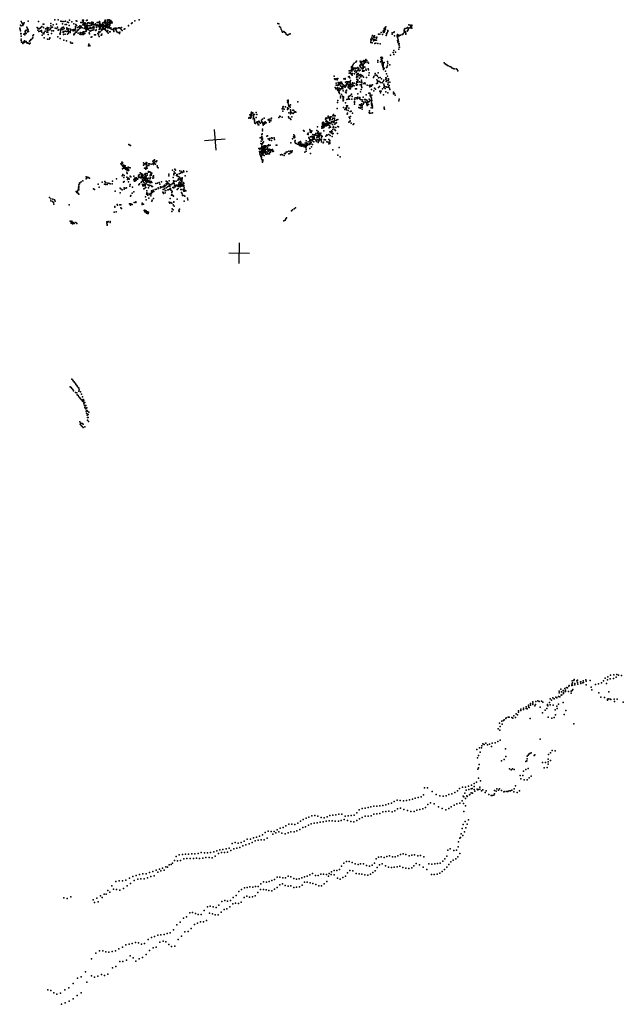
# Model space of a CAD drawing. Header units: millimetres. Extents: x 7160 to 53956, y -61034 to -3815.
# Tile 2 of 36: x 18868 to 30565, y -61034 to -41939. Entities that reach past the tile are written whole.
import ezdxf

# ---------------------------------------------------------------- set-up
doc = ezdxf.new("R2010")
doc.units = ezdxf.units.MM
doc.layers.add('P', color=9, linetype='Continuous')
doc.layers.add('PANOS', color=10, linetype='Continuous')

msp = doc.modelspace()

# ---------------------------------------------------------------- linework, layer by layer
at = {"layer": 'P'}
for p in [(18897, -41971), (18912, -42003), (18952, -42000), (19034, -41967), (19230, -41971), (19550, -41941), (19612, -41939), (19668, -41970), (19693, -41976), (19723, -41974), (19757, -41966), (19791, -41984), (19813, -41992), (19835, -41948), (19878, -41979), (19960, -41961), (19972, -41969), (20053, -41996), (20072, -41994), (20087, -41946), (20098, -41976), (20099, -41998), (20107, -41945), (20129, -41999), (20144, -42009), (20161, -41955), (20174, -41946), (20188, -41999), (20207, -41999), (20219, -42004), (20251, -41999), (20267, -41987), (20277, -42009), (20292, -41992), (20370, -41995), (20384, -41992), (20394, -41991), (20412, -41974), (20423, -41986), (20480, -42002), (20505, -41999), (20512, -41975), (20527, -41945), (20532, -41971), (20536, -41995), (20565, -41946), (20567, -41979), (20568, -42007), (20573, -41993), (20578, -41940), (20593, -41992), (20596, -41949), (20604, -41944), (20605, -42007), (20607, -41954), (20609, -41976), (20613, -41956), (20616, -41979), (20623, -41976), (20627, -41991), (20634, -42009), (20635, -41955), (20653, -41980), (20663, -41997), (21047, -42001), (21102, -41958), (21186, -41941), (18868, -42103), (18874, -42132), (18883, -42043), (18884, -42156), (18898, -42058), (18926, -42050), (18928, -42011), (18930, -42034), (18942, -42028), (18972, -42167), (18978, -42191), (18980, -42150), (19005, -42143), (19007, -42082), (19016, -42174), (19017, -42107), (19030, -42137), (19036, -42165), (19208, -42089), (19217, -42103), (19219, -42143), (19237, -42166), (19246, -42117), (19263, -42103), (19264, -42161), (19277, -42156), (19278, -42088), (19290, -42150), (19295, -42073), (19295, -42179), (19320, -42025), (19329, -42088), (19333, -42023), (19339, -42186), (19361, -42163), (19370, -42119), (19392, -42116), (19393, -42183), (19397, -42150), (19400, -42119), (19401, -42090), (19412, -42118), (19413, -42179), (19414, -42145), (19422, -42140), (19432, -42096), (19451, -42136), (19467, -42118), (19470, -42016), (19472, -42056), (19477, -42091), (19491, -42156), (19506, -42087), (19519, -42036), (19521, -42154), (19552, -42104), (19584, -42025), (19587, -42107), (19598, -42082), (19615, -42141), (19625, -42127), (19626, -42128), (19657, -42190), (19659, -42158), (19664, -42135), (19668, -42145), (19672, -42107), (19691, -42093), (19693, -42124), (19698, -42022), (19706, -42128), (19707, -42189), (19711, -42168), (19714, -42084), (19728, -42111), (19739, -42169), (19746, -42033), (19755, -42162), (19775, -42031), (19781, -42094), (19783, -42121), (19784, -42168), (19786, -42165), (19790, -42111), (19809, -42144), (19812, -42169), (19822, -42114), (19829, -42051), (19844, -42188), (19845, -42170), (19850, -42146), (19851, -42123), (19883, -42137), (19896, -42140), (19901, -42154), (19914, -42017), (19915, -42131), (19931, -42126), (19935, -42146), (19948, -42074), (19948, -42131), (19949, -42180), (19950, -42100), (19954, -42034), (19962, -42179), (19966, -42049), (19966, -42184), (19981, -42153), (19988, -42092), (19996, -42144), (20009, -42129), (20015, -42076), (20030, -42105), (20030, -42110), (20032, -42059), (20041, -42189), (20046, -42091), (20052, -42078), (20062, -42062), (20075, -42197), (20077, -42096), (20089, -42038), (20096, -42177), (20101, -42199), (20102, -42029), (20104, -42040), (20116, -42174), (20118, -42103), (20118, -42113), (20121, -42052), (20125, -42029), (20126, -42017), (20127, -42011), (20136, -42084), (20137, -42036), (20137, -42062), (20139, -42087), (20146, -42105), (20151, -42121), (20151, -42165), (20156, -42153), (20157, -42133), (20158, -42096), (20159, -42161), (20160, -42064), (20160, -42132), (20162, -42088), (20165, -42131), (20169, -42048), (20172, -42112), (20173, -42021), (20174, -42073), (20175, -42022), (20177, -42076), (20177, -42118), (20179, -42097), (20185, -42114), (20190, -42055), (20195, -42134), (20204, -42107), (20211, -42112), (20213, -42194), (20217, -42053), (20225, -42154), (20231, -42107), (20233, -42086), (20235, -42163), (20242, -42103), (20245, -42044), (20253, -42013), (20253, -42015), (20260, -42150), (20263, -42042), (20266, -42102), (20269, -42089), (20281, -42025), (20281, -42142), (20284, -42098), (20298, -42025), (20301, -42034), (20301, -42071), (20307, -42104), (20307, -42134), (20308, -42085), (20309, -42087), (20318, -42041), (20339, -42030), (20340, -42019), (20344, -42148), (20347, -42133), (20352, -42057), (20352, -42060), (20357, -42093), (20368, -42036), (20372, -42042), (20376, -42047), (20388, -42073), (20400, -42064), (20401, -42059), (20403, -42173), (20403, -42194), (20405, -42041), (20405, -42126), (20407, -42078), (20413, -42078), (20414, -42118), (20419, -42106), (20421, -42024), (20423, -42012), (20426, -42174), (20427, -42058), (20432, -42077), (20435, -42082), (20436, -42048), (20446, -42122), (20448, -42035), (20450, -42068), (20455, -42151), (20458, -42042), (20462, -42124), (20463, -42055), (20470, -42028), (20473, -42132), (20477, -42105), (20478, -42057), (20478, -42071), (20478, -42109), (20479, -42049), (20480, -42082), (20484, -42117), (20487, -42097), (20490, -42040), (20490, -42080), (20495, -42110), (20500, -42067), (20507, -42120), (20517, -42128), (20520, -42054), (20520, -42117), (20522, -42058), (20526, -42102), (20527, -42069), (20528, -42012), (20529, -42129), (20534, -42146), (20538, -42044), (20544, -42084), (20545, -42023), (20546, -42058), (20549, -42065), (20553, -42070), (20554, -42166), (20558, -42076), (20561, -42039), (20561, -42056), (20565, -42175), (20571, -42010), (20571, -42099), (20573, -42148), (20579, -42035), (20581, -42070), (20583, -42038), (20601, -42030), (20602, -42085), (20602, -42102), (20603, -42075), (20608, -42174), (20617, -42049), (20620, -42176), (20623, -42022), (20632, -42096), (20632, -42115), (20660, -42128), (20682, -42126), (20689, -42113), (20689, -42157), (20692, -42166), (20716, -42125), (20718, -42104), (20729, -42133), (20736, -42103), (20745, -42161), (20751, -42109), (20751, -42176), (20779, -42188), (20782, -42096), (20801, -42096), (20806, -42181), (20814, -42104), (20832, -42131), (20843, -42091), (20853, -42148), (20894, -42124), (20904, -42115), (20974, -42057), (20978, -42054), (21033, -42013), (23873, -42011), (23892, -42022), (23903, -42072), (23920, -42090), (23933, -42124), (23947, -42156), (23963, -42178), (23984, -42166), (24000, -42180), (24017, -42192), (25876, -42187), (25909, -42162), (25917, -42178), (25917, -42186), (25919, -42147), (25928, -42179), (25932, -42107), (25936, -42157), (25939, -42130), (25944, -42155), (25949, -42094), (25953, -42088), (25958, -42121), (25965, -42079), (25987, -42192), (26000, -42146), (26004, -42171), (26085, -42192), (26119, -42189), (26127, -42173), (26316, -42161), (26316, -42185), (26321, -42142), (26323, -42122), (26338, -42107), (26341, -42166), (26344, -42188), (26351, -42198), (26369, -42101), (26374, -42161), (26386, -42088), (26392, -42147), (26393, -42127), (26408, -42101), (26411, -42036), (26434, -42044), (26436, -42092), (26437, -42089), (26439, -42100), (26448, -42073), (26453, -42075), (26466, -42046), (26466, -42059), (26470, -42106), (18887, -42204), (18888, -42214), (18894, -42212), (18894, -42259), (18896, -42342), (18899, -42315), (18902, -42373), (18935, -42374), (18947, -42367), (18951, -42219), (18955, -42383), (18960, -42349), (18966, -42230), (18967, -42373), (18969, -42207), (18979, -42361), (18990, -42363), (18995, -42204), (19006, -42389), (19056, -42358), (19070, -42344), (19085, -42324), (19097, -42321), (19113, -42300), (19122, -42254), (19125, -42292), (19138, -42234), (19301, -42241), (19322, -42205), (19334, -42211), (19344, -42288), (19404, -42316), (19421, -42225), (19436, -42316), (19451, -42288), (19454, -42299), (19484, -42210), (19610, -42272), (19645, -42214), (19649, -42305), (19655, -42220), (19717, -42228), (19721, -42334), (19748, -42221), (19773, -42350), (19792, -42219), (19811, -42202), (19855, -42378), (19917, -42218), (19918, -42231), (19924, -42225), (19935, -42210), (19998, -42200), (20030, -42217), (20038, -42205), (20055, -42226), (20078, -42225), (20104, -42229), (20127, -42210), (20218, -42216), (20250, -42280), (20268, -42269), (20320, -42233), (20337, -42233), (20382, -42207), (20398, -42235), (20408, -42268), (20445, -42240), (20455, -42238), (20457, -42222), (20581, -42202), (20805, -42207), (24031, -42220), (24048, -42230), (24065, -42238), (24089, -42220), (24110, -42212), (25670, -42314), (25671, -42355), (25675, -42384), (25677, -42339), (25685, -42328), (25689, -42275), (25693, -42310), (25697, -42388), (25699, -42304), (25702, -42243), (25712, -42313), (25721, -42350), (25729, -42328), (25730, -42263), (25730, -42279), (25734, -42323), (25746, -42252), (25747, -42285), (25750, -42339), (25757, -42329), (25761, -42333), (25774, -42337), (25781, -42300), (25783, -42336), (25784, -42299), (25784, -42337), (25786, -42279), (25821, -42222), (25848, -42219), (25897, -42225), (25971, -42246), (25975, -42206), (25979, -42230), (26088, -42218), (26130, -42250), (26184, -42269), (26186, -42248), (26190, -42224), (26191, -42340), (26194, -42298), (26195, -42374), (26197, -42264), (26201, -42258), (26204, -42331), (26211, -42365), (26216, -42242), (26220, -42254), (26247, -42236), (26278, -42227), (26288, -42225), (26297, -42215), (26353, -42220), (18930, -42399), (19017, -42391), (19026, -42396), (19037, -42397), (19046, -42403), (19057, -42406), (19071, -42394), (19866, -42395), (19890, -42394), (20200, -42446), (20207, -42413), (20209, -42427), (20225, -42441), (20229, -42444), (25747, -42402), (25770, -42395), (25807, -42398), (25855, -42406), (26103, -42578), (26119, -42538), (26149, -42569), (26207, -42407), (26214, -42513), (26222, -42434), (26222, -42475), (26223, -42398), (26225, -42469), (25385, -42764), (25398, -42741), (25467, -42745), (25471, -42762), (25495, -42751), (25511, -42752), (25533, -42746), (25539, -42732), (25539, -42756), (25543, -42766), (25547, -42764), (25558, -42737), (25558, -42758), (25573, -42714), (25573, -42770), (25584, -42740), (25592, -42732), (25616, -42761), (25808, -42732), (25810, -42765), (25860, -42757), (25867, -42673), (25873, -42720), (25874, -42669), (25877, -42702), (25882, -42697), (25882, -42714), (25883, -42665), (25884, -42731), (25884, -42741), (25885, -42674), (25885, -42690), (25887, -42707), (25892, -42739), (25892, -42768), (25896, -42684), (25902, -42770), (25932, -42772), (25993, -42750), (26051, -42628), (26120, -42613), (25252, -42932), (25260, -42930), (25279, -42962), (25285, -42923), (25295, -42872), (25296, -42916), (25297, -42853), (25298, -42909), (25303, -42902), (25305, -42937), (25309, -42881), (25310, -42850), (25311, -42909), (25315, -42832), (25318, -42860), (25327, -42902), (25327, -42910), (25332, -42808), (25333, -42898), (25335, -42882), (25351, -42782), (25358, -42882), (25361, -42941), (25362, -42883), (25371, -42917), (25374, -42876), (25396, -42880), (25404, -42937), (25407, -42924), (25419, -42869), (25427, -42881), (25430, -42910), (25440, -42889), (25444, -42931), (25446, -42930), (25461, -42825), (25463, -42851), (25467, -42917), (25474, -42813), (25475, -42856), (25479, -42803), (25483, -42875), (25489, -42778), (25492, -42813), (25498, -42880), (25507, -42892), (25509, -42830), (25511, -42799), (25514, -42939), (25517, -42924), (25521, -42852), (25522, -42813), (25522, -42884), (25524, -42870), (25528, -42845), (25528, -42937), (25541, -42928), (25545, -42786), (25559, -42858), (25577, -42899), (25579, -42916), (25621, -42891), (25628, -42784), (25630, -42914), (25890, -42784), (25892, -42783), (25894, -42802), (25896, -42806), (25901, -42828), (25903, -42841), (25908, -42856), (25911, -42795), (25913, -42831), (25914, -42814), (25915, -42884), (25916, -42867), (25916, -42907), (25921, -42908), (25932, -42883), (25956, -42939), (25978, -42863), (25988, -42855), (25993, -42819), (26003, -42781), (26038, -42812), (27095, -42778), (27111, -42796), (27135, -42808), (27153, -42823), (27174, -42837), (27201, -42844), (27223, -42856), (27243, -42871), (27265, -42883), (27290, -42894), (27327, -42894), (27348, -42907), (27357, -42932), (24964, -43033), (24971, -43083), (24983, -43097), (24994, -43085), (25009, -43085), (25020, -43107), (25031, -43081), (25090, -43148), (25107, -43153), (25152, -43086), (25178, -43077), (25178, -43095), (25180, -43153), (25200, -43144), (25218, -43142), (25238, -43045), (25238, -43144), (25250, -43153), (25252, -43040), (25253, -42975), (25267, -43065), (25273, -43140), (25278, -43118), (25282, -42984), (25297, -43002), (25297, -43002), (25308, -43013), (25319, -42984), (25358, -42990), (25389, -42965), (25395, -43053), (25400, -43136), (25403, -43001), (25403, -43032), (25404, -43091), (25418, -43004), (25418, -43117), (25418, -43152), (25419, -42980), (25419, -43106), (25422, -43045), (25429, -42983), (25439, -43014), (25452, -43021), (25454, -43072), (25455, -43142), (25469, -43002), (25477, -43050), (25479, -43039), (25487, -43154), (25490, -43109), (25491, -43138), (25494, -43016), (25509, -43028), (25530, -43055), (25588, -43063), (25631, -43015), (25639, -42969), (25727, -43058), (25728, -43041), (25755, -43014), (25759, -42980), (25782, -43013), (25790, -43106), (25799, -43146), (25802, -43036), (25810, -43122), (25815, -43135), (25817, -42972), (25818, -43066), (25841, -43140), (25856, -43062), (25882, -43085), (25911, -43138), (25922, -43113), (25961, -43100), (25963, -43068), (25967, -43137), (25977, -42991), (25979, -43074), (25984, -43118), (25993, -43034), (26011, -43123), (26012, -43083), (26014, -43108), (26039, -43150), (24983, -43253), (24996, -43282), (25001, -43173), (25001, -43207), (25010, -43272), (25020, -43207), (25023, -43275), (25027, -43255), (25028, -43298), (25033, -43267), (25036, -43311), (25039, -43207), (25042, -43155), (25043, -43297), (25049, -43177), (25050, -43343), (25052, -43179), (25054, -43314), (25054, -43321), (25056, -43269), (25066, -43194), (25069, -43192), (25070, -43160), (25073, -43306), (25080, -43280), (25085, -43223), (25090, -43174), (25100, -43279), (25101, -43237), (25102, -43273), (25110, -43180), (25115, -43255), (25119, -43175), (25122, -43236), (25130, -43278), (25136, -43204), (25137, -43321), (25149, -43240), (25152, -43237), (25156, -43213), (25173, -43245), (25174, -43225), (25184, -43343), (25189, -43229), (25194, -43201), (25197, -43218), (25197, -43314), (25198, -43316), (25199, -43185), (25203, -43303), (25208, -43182), (25223, -43168), (25229, -43182), (25232, -43245), (25233, -43239), (25236, -43205), (25238, -43261), (25239, -43226), (25248, -43216), (25250, -43201), (25262, -43243), (25263, -43280), (25265, -43216), (25268, -43193), (25271, -43167), (25275, -43166), (25280, -43278), (25286, -43247), (25287, -43230), (25294, -43199), (25299, -43237), (25314, -43232), (25316, -43162), (25317, -43182), (25320, -43220), (25323, -43168), (25330, -43208), (25347, -43223), (25351, -43173), (25375, -43277), (25387, -43182), (25396, -43277), (25397, -43206), (25398, -43172), (25403, -43158), (25416, -43203), (25468, -43204), (25475, -43337), (25485, -43296), (25492, -43195), (25493, -43225), (25496, -43251), (25501, -43157), (25533, -43177), (25559, -43163), (25562, -43183), (25602, -43208), (25643, -43217), (25655, -43242), (25657, -43209), (25681, -43231), (25686, -43221), (25688, -43296), (25693, -43208), (25702, -43203), (25728, -43320), (25743, -43270), (25763, -43286), (25781, -43179), (25792, -43178), (25800, -43170), (25820, -43257), (25839, -43232), (25848, -43324), (25863, -43160), (25865, -43323), (25872, -43324), (25890, -43164), (25898, -43281), (25927, -43188), (25927, -43252), (25929, -43215), (25934, -43240), (25940, -43233), (25949, -43271), (25962, -43339), (25967, -43238), (25983, -43245), (26000, -43193), (26009, -43161), (26010, -43249), (26017, -43240), (26027, -43213), (26034, -43264), (26040, -43295), (26112, -43344), (24058, -43506), (24070, -43531), (24072, -43498), (24073, -43515), (24258, -43531), (25032, -43508), (25062, -43347), (25065, -43370), (25084, -43424), (25084, -43453), (25107, -43387), (25121, -43420), (25134, -43447), (25136, -43469), (25136, -43492), (25137, -43432), (25139, -43512), (25140, -43448), (25144, -43434), (25144, -43457), (25146, -43498), (25197, -43360), (25206, -43487), (25233, -43478), (25239, -43464), (25240, -43435), (25252, -43420), (25259, -43483), (25281, -43407), (25295, -43385), (25302, -43482), (25312, -43427), (25354, -43478), (25354, -43528), (25365, -43488), (25367, -43457), (25392, -43456), (25405, -43475), (25419, -43440), (25421, -43379), (25421, -43460), (25453, -43464), (25458, -43450), (25458, -43477), (25471, -43487), (25502, -43518), (25503, -43492), (25516, -43528), (25525, -43439), (25550, -43488), (25563, -43529), (25567, -43488), (25576, -43495), (25582, -43396), (25597, -43501), (25607, -43527), (25633, -43361), (25642, -43482), (25642, -43524), (25654, -43363), (25658, -43506), (25661, -43409), (25662, -43381), (25669, -43426), (25681, -43439), (25684, -43515), (25687, -43486), (25687, -43492), (25688, -43458), (25692, -43404), (25695, -43506), (25861, -43355), (25918, -43399), (26005, -43360), (26111, -43374), (26134, -43373), (26144, -43403), (26215, -43511), (26223, -43478), (23952, -43665), (23967, -43637), (23969, -43715), (23970, -43670), (23975, -43624), (23983, -43629), (23994, -43671), (24017, -43632), (24055, -43646), (24056, -43541), (24058, -43679), (24068, -43555), (24076, -43593), (24076, -43661), (24081, -43615), (24099, -43612), (24112, -43636), (24113, -43684), (24116, -43593), (24119, -43711), (24163, -43695), (24175, -43695), (24195, -43718), (25020, -43664), (25026, -43545), (25142, -43639), (25170, -43683), (25182, -43657), (25183, -43551), (25198, -43688), (25199, -43610), (25203, -43657), (25205, -43638), (25223, -43609), (25234, -43703), (25246, -43652), (25271, -43718), (25289, -43714), (25357, -43577), (25359, -43547), (25438, -43639), (25452, -43588), (25456, -43648), (25472, -43605), (25473, -43587), (25474, -43657), (25483, -43637), (25494, -43573), (25502, -43636), (25503, -43675), (25506, -43606), (25527, -43579), (25536, -43549), (25583, -43547), (25597, -43575), (25598, -43556), (25603, -43600), (25614, -43544), (25627, -43581), (25646, -43709), (25680, -43646), (25687, -43537), (25687, -43563), (25687, -43590), (25689, -43612), (25700, -43578), (25701, -43601), (25702, -43650), (25707, -43619), (25931, -43636), (25931, -43660), (25939, -43676), (23306, -43850), (23313, -43833), (23326, -43836), (23329, -43786), (23339, -43788), (23341, -43848), (23344, -43838), (23347, -43786), (23347, -43805), (23348, -43777), (23352, -43832), (23355, -43754), (23360, -43784), (23363, -43735), (23364, -43798), (23365, -43742), (23367, -43756), (23384, -43748), (23395, -43861), (23398, -43811), (23399, -43779), (23399, -43836), (23407, -43852), (23415, -43866), (23416, -43896), (23420, -43780), (23449, -43838), (23453, -43740), (23465, -43775), (23500, -43906), (23504, -43910), (23511, -43915), (23553, -43886), (23553, -43918), (23574, -43866), (23607, -43846), (23680, -43883), (23702, -43893), (23703, -43866), (23732, -43888), (23735, -43901), (23743, -43855), (23747, -43847), (23890, -43833), (23911, -43813), (23915, -43818), (23956, -43829), (24077, -43823), (24084, -43746), (24084, -43842), (24112, -43853), (24117, -43734), (24118, -43763), (24120, -43872), (24139, -43746), (24142, -43823), (24168, -43759), (24185, -43737), (24210, -43728), (24221, -43732), (24795, -43868), (24799, -43853), (24799, -43907), (24808, -43841), (24808, -43864), (24811, -43898), (24819, -43858), (24822, -43909), (24823, -43910), (24844, -43824), (24845, -43836), (24846, -43808), (24856, -43844), (24869, -43859), (24880, -43888), (24882, -43871), (24885, -43824), (24886, -43850), (24901, -43826), (24905, -43821), (24917, -43913), (24923, -43873), (24936, -43848), (24937, -43804), (24940, -43793), (24945, -43790), (24946, -43912), (24951, -43775), (24957, -43853), (24959, -43805), (24959, -43907), (24966, -43846), (24968, -43861), (24970, -43891), (24982, -43804), (24998, -43896), (25013, -43884), (25032, -43875), (25216, -43772), (25220, -43753), (25251, -43829), (25264, -43911), (25266, -43853), (25275, -43899), (25276, -43818), (25319, -43749), (25641, -43739), (25649, -43755), (25675, -43750), (25702, -43745), (23420, -43919), (23424, -43944), (23436, -43950), (23456, -43927), (23477, -43938), (23479, -43923), (23484, -43955), (23489, -43977), (23504, -43978), (23518, -43933), (23536, -43947), (23564, -43927), (23571, -43925), (23572, -44096), (23573, -44064), (23580, -43951), (23585, -43966), (23586, -43944), (23589, -43986), (23597, -43954), (23597, -43967), (23606, -43966), (23613, -43932), (23618, -43952), (23626, -43922), (23646, -43938), (23712, -43926), (24368, -44091), (24378, -44102), (24491, -44066), (24495, -44091), (24521, -44105), (24528, -44096), (24626, -44091), (24637, -44018), (24651, -44106), (24720, -44040), (24725, -44008), (24733, -43996), (24733, -44006), (24735, -43941), (24735, -43959), (24738, -43970), (24741, -43997), (24742, -43977), (24745, -44008), (24746, -44033), (24747, -43990), (24748, -43972), (24750, -43949), (24751, -43928), (24751, -43996), (24759, -44095), (24760, -43984), (24763, -43986), (24764, -44032), (24766, -43948), (24771, -43973), (24774, -43978), (24776, -44011), (24785, -44000), (24787, -43952), (24789, -43999), (24793, -43978), (24795, -43973), (24808, -43955), (24809, -43963), (24812, -43997), (24821, -43976), (24823, -43950), (24823, -43993), (24828, -43952), (24829, -43932), (24833, -43982), (24836, -43919), (24840, -43940), (24842, -43925), (24844, -43971), (24848, -43960), (24849, -43949), (24852, -43957), (24863, -44035), (24865, -43992), (24867, -43934), (24876, -43955), (24878, -44002), (24892, -44022), (24895, -43945), (24898, -43952), (24904, -43927), (24907, -43935), (24909, -44092), (24919, -43925), (24932, -43972), (24933, -44066), (24934, -43920), (24944, -44028), (24952, -44008), (24958, -43935), (24958, -44039), (24972, -43962), (24974, -44076), (24988, -44090), (24990, -43946), (24997, -44032), (25008, -43938), (25034, -44010), (25044, -44017), (25248, -43925), (25289, -43948), (25332, -43969), (25340, -43956), (23529, -44231), (23545, -44294), (23548, -44222), (23557, -44258), (23560, -44167), (23561, -44204), (23568, -44153), (23570, -44268), (23575, -44235), (23657, -44195), (23673, -44190), (23686, -44250), (23710, -44278), (23712, -44259), (23713, -44245), (23745, -44230), (23745, -44283), (23759, -44239), (23763, -44234), (23766, -44238), (23801, -44231), (23803, -44265), (24155, -44248), (24177, -44208), (24181, -44175), (24186, -44227), (24193, -44194), (24201, -44219), (24207, -44283), (24420, -44290), (24447, -44162), (24459, -44138), (24461, -44168), (24470, -44222), (24480, -44245), (24489, -44298), (24493, -44278), (24497, -44265), (24498, -44123), (24501, -44209), (24515, -44129), (24520, -44202), (24520, -44280), (24521, -44278), (24530, -44282), (24533, -44218), (24533, -44263), (24535, -44208), (24539, -44289), (24543, -44217), (24544, -44289), (24546, -44167), (24546, -44210), (24546, -44260), (24549, -44251), (24550, -44262), (24554, -44196), (24555, -44226), (24560, -44254), (24565, -44238), (24574, -44255), (24575, -44211), (24575, -44250), (24577, -44208), (24582, -44175), (24584, -44236), (24590, -44180), (24597, -44160), (24605, -44146), (24607, -44271), (24616, -44289), (24617, -44185), (24623, -44192), (24629, -44232), (24641, -44134), (24641, -44140), (24642, -44270), (24644, -44210), (24648, -44189), (24651, -44173), (24654, -44155), (24656, -44299), (24658, -44197), (24662, -44141), (24662, -44287), (24662, -44294), (24663, -44187), (24665, -44217), (24666, -44150), (24666, -44285), (24667, -44214), (24669, -44265), (24670, -44167), (24670, -44169), (24671, -44140), (24671, -44202), (24675, -44158), (24676, -44246), (24678, -44196), (24681, -44161), (24684, -44266), (24690, -44175), (24692, -44262), (24706, -44138), (24708, -44274), (24715, -44253), (24716, -44187), (24717, -44219), (24732, -44206), (24767, -44261), (24769, -44266), (24793, -44268), (24802, -44196), (24823, -44170), (24827, -44176), (24856, -44260), (24860, -44165), (24875, -44281), (24879, -44114), (24884, -44184), (24892, -44116), (24906, -44132), (24924, -44111), (24924, -44206), (24932, -44152), (24942, -44143), (25029, -44145), (20985, -44360), (21005, -44373), (21016, -44377), (23505, -44440), (23523, -44440), (23523, -44449), (23537, -44446), (23542, -44435), (23543, -44341), (23551, -44420), (23552, -44479), (23557, -44347), (23557, -44416), (23561, -44362), (23563, -44393), (23564, -44434), (23564, -44455), (23570, -44481), (23573, -44419), (23574, -44342), (23575, -44479), (23582, -44327), (23585, -44473), (23588, -44411), (23589, -44480), (23590, -44392), (23591, -44405), (23594, -44435), (23595, -44306), (23596, -44466), (23599, -44451), (23607, -44480), (23608, -44488), (23609, -44416), (23609, -44434), (23613, -44388), (23613, -44428), (23615, -44454), (23617, -44391), (23626, -44482), (23628, -44478), (23629, -44414), (23630, -44394), (23631, -44388), (23635, -44398), (23636, -44450), (23644, -44400), (23650, -44450), (23660, -44392), (23660, -44450), (23668, -44387), (23672, -44425), (23679, -44467), (23682, -44384), (23683, -44458), (23687, -44491), (23691, -44367), (23700, -44450), (23702, -44377), (23703, -44461), (23703, -44472), (23721, -44454), (23722, -44370), (23730, -44485), (23745, -44462), (23759, -44480), (23765, -44458), (23785, -44487), (23838, -44374), (23852, -44374), (24082, -44491), (24114, -44490), (24125, -44329), (24149, -44482), (24201, -44310), (24211, -44333), (24226, -44339), (24252, -44356), (24268, -44348), (24273, -44322), (24280, -44359), (24287, -44382), (24291, -44317), (24295, -44366), (24298, -44348), (24309, -44301), (24314, -44377), (24317, -44322), (24320, -44389), (24325, -44352), (24333, -44378), (24336, -44393), (24337, -44388), (24339, -44352), (24353, -44385), (24357, -44370), (24360, -44367), (24364, -44371), (24367, -44357), (24373, -44365), (24381, -44404), (24383, -44377), (24394, -44393), (24397, -44368), (24401, -44331), (24411, -44418), (24413, -44410), (24416, -44381), (24417, -44452), (24418, -44488), (24419, -44388), (24422, -44328), (24422, -44404), (24430, -44376), (24434, -44337), (24435, -44344), (24435, -44360), (24435, -44377), (24439, -44337), (24446, -44374), (24453, -44366), (24456, -44360), (24457, -44305), (24469, -44351), (24475, -44346), (24480, -44355), (24483, -44357), (24492, -44332), (24492, -44434), (24504, -44314), (24509, -44349), (24517, -44322), (24523, -44406), (24545, -44359), (24567, -44306), (24621, -44301), (24652, -44323), (24718, -44310), (24750, -44328), (24758, -44312), (24817, -44309), (24847, -44316), (24860, -44345), (24871, -44315), (24877, -44341), (24880, -44316), (24934, -44461), (25062, -44415), (21470, -44672), (21477, -44659), (21527, -44675), (23515, -44495), (23523, -44517), (23524, -44543), (23529, -44561), (23537, -44514), (23541, -44588), (23543, -44493), (23543, -44593), (23552, -44498), (23553, -44509), (23555, -44588), (23555, -44635), (23556, -44612), (23557, -44540), (23561, -44529), (23561, -44564), (23566, -44529), (23567, -44658), (23569, -44507), (23570, -44498), (23572, -44680), (23575, -44509), (23578, -44509), (23578, -44517), (23578, -44523), (23580, -44679), (23582, -44656), (23584, -44558), (23585, -44530), (23594, -44492), (23603, -44573), (23608, -44514), (23619, -44522), (23622, -44494), (23629, -44521), (23638, -44544), (23640, -44494), (23641, -44546), (23665, -44509), (23669, -44543), (23688, -44542), (23707, -44539), (23712, -44514), (23728, -44508), (23772, -44493), (23922, -44561), (23941, -44556), (23963, -44557), (23991, -44574), (23998, -44534), (24020, -44537), (24031, -44509), (24050, -44502), (24085, -44538), (24105, -44533), (24118, -44504), (24132, -44493), (24135, -44512), (24139, -44502), (24393, -44507), (24501, -44534), (25031, -44566), (25076, -44599), (20830, -44733), (20839, -44740), (20849, -44701), (20855, -44760), (20855, -44766), (20858, -44710), (20858, -44722), (20860, -44773), (20863, -44831), (20872, -44793), (20875, -44764), (20877, -44761), (20889, -44775), (20889, -44819), (20890, -44786), (20895, -44789), (20898, -44767), (20901, -44820), (20906, -44780), (20906, -44785), (20907, -44816), (20909, -44772), (20911, -44797), (20915, -44808), (20918, -44838), (20934, -44841), (20935, -44810), (20936, -44849), (20938, -44820), (20951, -44831), (20955, -44856), (20964, -44821), (20965, -44857), (20970, -44797), (20971, -44846), (20977, -44862), (20979, -44849), (20983, -44860), (20984, -44806), (21011, -44812), (21264, -44763), (21270, -44714), (21273, -44752), (21285, -44818), (21286, -44736), (21305, -44734), (21311, -44841), (21317, -44817), (21319, -44710), (21319, -44755), (21321, -44802), (21324, -44795), (21329, -44718), (21332, -44740), (21335, -44819), (21340, -44770), (21369, -44735), (21371, -44769), (21383, -44736), (21415, -44738), (21445, -44734), (21449, -44683), (21458, -44746), (21461, -44708), (21474, -44715), (21478, -44728), (21493, -44689), (21500, -44740), (21512, -44695), (21534, -44772), (21539, -44797), (21551, -44811), (21829, -44859), (21871, -44839), (21884, -44854), (21971, -44870), (22044, -44872), (23570, -44699), (20093, -45062), (20156, -44984), (20156, -45025), (20171, -45014), (20190, -44996), (20207, -45004), (20221, -45013), (20743, -45028), (20852, -44968), (20867, -44941), (20886, -45000), (20893, -44959), (20945, -44895), (20946, -44992), (20952, -44923), (20956, -45038), (20961, -45020), (20962, -45014), (20986, -45011), (20992, -45029), (21011, -44975), (21022, -44984), (21079, -45043), (21080, -44975), (21086, -45048), (21094, -45019), (21107, -45004), (21110, -45010), (21115, -45033), (21118, -45021), (21124, -45013), (21126, -45049), (21133, -45007), (21146, -45019), (21153, -45033), (21159, -45028), (21170, -44952), (21172, -44982), (21174, -44991), (21188, -44949), (21191, -44991), (21199, -45000), (21201, -44910), (21211, -45003), (21219, -44925), (21221, -44928), (21224, -44985), (21226, -44953), (21231, -45007), (21237, -44941), (21237, -44972), (21238, -44936), (21247, -44956), (21247, -44992), (21247, -45037), (21250, -45064), (21251, -44969), (21257, -44952), (21261, -44970), (21261, -45005), (21263, -45060), (21265, -45007), (21274, -45022), (21284, -45021), (21285, -45003), (21287, -45048), (21288, -44934), (21290, -45049), (21292, -44987), (21298, -44940), (21301, -44967), (21301, -45038), (21306, -44963), (21306, -45050), (21311, -44922), (21312, -44995), (21314, -45056), (21317, -44985), (21320, -45019), (21325, -45019), (21335, -45039), (21340, -44923), (21341, -44955), (21350, -45050), (21356, -45063), (21359, -45014), (21365, -44882), (21366, -44897), (21369, -45064), (21390, -44889), (21392, -45027), (21396, -45019), (21397, -44994), (21398, -44894), (21398, -44954), (21401, -45002), (21406, -44903), (21406, -44937), (21413, -44953), (21416, -44916), (21423, -44926), (21431, -44914), (21448, -45011), (21454, -44973), (21455, -44980), (21458, -45006), (21462, -44996), (21464, -44969), (21760, -44932), (21760, -44966), (21766, -45064), (21840, -45002), (21847, -45061), (21854, -44945), (21858, -44930), (21864, -44889), (21882, -44917), (21908, -44963), (21910, -44940), (21911, -44942), (21918, -44966), (21918, -44970), (21922, -44940), (21932, -45048), (21936, -44980), (21944, -45024), (21949, -45037), (21955, -44927), (21963, -44996), (21975, -45021), (21980, -45011), (21982, -45053), (21983, -45027), (21984, -44915), (21995, -45019), (22002, -44886), (22002, -44901), (22012, -45053), (22015, -45003), (22015, -45023), (22025, -44901), (22048, -44887), (22072, -44966), (22105, -44882), (20001, -45240), (20010, -45184), (20010, -45216), (20012, -45144), (20012, -45237), (20013, -45171), (20014, -45198), (20025, -45121), (20029, -45109), (20034, -45104), (20060, -45082), (20295, -45219), (20320, -45231), (20388, -45126), (20407, -45187), (20465, -45087), (20508, -45128), (20518, -45074), (20530, -45132), (20533, -45095), (20565, -45109), (20565, -45135), (20597, -45111), (20621, -45124), (20659, -45122), (20669, -45068), (20813, -45205), (20830, -45222), (20852, -45236), (20878, -45091), (20891, -45076), (20893, -45202), (20895, -45227), (20924, -45206), (20936, -45202), (20974, -45081), (20999, -45170), (21009, -45138), (21054, -45188), (21095, -45071), (21109, -45065), (21175, -45139), (21189, -45122), (21221, -45096), (21227, -45082), (21248, -45138), (21257, -45162), (21262, -45158), (21270, -45081), (21273, -45216), (21274, -45160), (21281, -45102), (21281, -45136), (21287, -45212), (21292, -45153), (21298, -45151), (21302, -45164), (21312, -45196), (21314, -45121), (21314, -45131), (21315, -45078), (21325, -45106), (21333, -45255), (21336, -45070), (21348, -45083), (21352, -45065), (21353, -45140), (21366, -45197), (21375, -45149), (21377, -45092), (21379, -45162), (21389, -45073), (21398, -45102), (21408, -45157), (21415, -45080), (21427, -45172), (21429, -45096), (21439, -45173), (21457, -45248), (21495, -45235), (21503, -45113), (21520, -45226), (21537, -45107), (21554, -45197), (21558, -45213), (21571, -45099), (21586, -45129), (21594, -45182), (21599, -45198), (21614, -45082), (21620, -45186), (21648, -45177), (21650, -45231), (21653, -45178), (21659, -45170), (21670, -45181), (21675, -45148), (21676, -45222), (21685, -45159), (21698, -45254), (21704, -45123), (21705, -45073), (21706, -45199), (21710, -45139), (21717, -45118), (21724, -45083), (21732, -45183), (21733, -45112), (21738, -45121), (21741, -45236), (21743, -45110), (21747, -45125), (21747, -45237), (21755, -45168), (21772, -45129), (21773, -45227), (21774, -45156), (21780, -45141), (21780, -45177), (21790, -45241), (21792, -45211), (21797, -45140), (21811, -45250), (21821, -45124), (21834, -45191), (21838, -45114), (21851, -45095), (21855, -45186), (21856, -45101), (21856, -45198), (21862, -45116), (21865, -45073), (21865, -45147), (21878, -45179), (21880, -45156), (21890, -45156), (21900, -45070), (21900, -45148), (21910, -45148), (21910, -45160), (21911, -45158), (21920, -45149), (21920, -45233), (21932, -45161), (21932, -45168), (21935, -45154), (21936, -45161), (21940, -45215), (21949, -45134), (21950, -45110), (21952, -45149), (21952, -45160), (21953, -45175), (21955, -45143), (21963, -45089), (21965, -45169), (21966, -45156), (21975, -45176), (21978, -45128), (21980, -45182), (21985, -45166), (21987, -45126), (21988, -45149), (21990, -45104), (21993, -45231), (21994, -45146), (21995, -45090), (22002, -45234), (22007, -45170), (22009, -45072), (22011, -45131), (22012, -45230), (22014, -45145), (22028, -45126), (22034, -45096), (22042, -45166), (22045, -45243), (22046, -45152), (22047, -45110), (22049, -45227), (22051, -45119), (22051, -45169), (22055, -45198), (22059, -45248), (22084, -45253), (19448, -45390), (19469, -45412), (19507, -45419), (19542, -45430), (19963, -45268), (19974, -45292), (19987, -45263), (19990, -45291), (20002, -45309), (20017, -45322), (20719, -45266), (20814, -45298), (21014, -45360), (21020, -45351), (21050, -45306), (21077, -45279), (21306, -45373), (21318, -45432), (21323, -45324), (21330, -45295), (21345, -45334), (21348, -45311), (21352, -45344), (21369, -45399), (21381, -45329), (21394, -45312), (21399, -45323), (21409, -45353), (21419, -45317), (21420, -45258), (21421, -45285), (21437, -45442), (21441, -45278), (21442, -45286), (21443, -45267), (21462, -45263), (21463, -45408), (21465, -45271), (21643, -45281), (21645, -45289), (21657, -45311), (21686, -45258), (21689, -45300), (21785, -45405), (21808, -45345), (21813, -45326), (21819, -45290), (21825, -45268), (21834, -45347), (21850, -45363), (21919, -45422), (22004, -45293), (22014, -45318), (22023, -45346), (22047, -45348), (22048, -45266), (22060, -45263), (22065, -45360), (22087, -45259), (22119, -45398), (22124, -45431), (19473, -45450), (19506, -45462), (19523, -45487), (19529, -45517), (19552, -45458), (19828, -45528), (20710, -45562), (20710, -45575), (20758, -45523), (20761, -45533), (20811, -45530), (20826, -45585), (20827, -45530), (20841, -45599), (20997, -45510), (21012, -45510), (21016, -45539), (21034, -45516), (21048, -45526), (21089, -45484), (21120, -45472), (21120, -45483), (21242, -45500), (21244, -45524), (21268, -45518), (21295, -45635), (21430, -45460), (21766, -45476), (21779, -45497), (21796, -45486), (21815, -45499), (21820, -45604), (21842, -45530), (21844, -45625), (21852, -45472), (21858, -45475), (21860, -45557), (21961, -45629), (21966, -45615), (22058, -45456), (24157, -45626), (24185, -45606), (24213, -45585), (20697, -45672), (20739, -45668), (21277, -45638), (21291, -45668), (21312, -45670), (21317, -45649), (21327, -45689), (21346, -45663), (21346, -45697), (21356, -45691), (21356, -45700), (21365, -45670), (21814, -45659), (21954, -45643), (21958, -45660), (24014, -45824), (24027, -45802), (24038, -45779), (24134, -45647), (19847, -45849), (19865, -45864), (19865, -45883), (19876, -45848), (19888, -45899), (19889, -45872), (19892, -45888), (19901, -45894), (19906, -45886), (19910, -45882), (19916, -45873), (19921, -45889), (19954, -45875), (19976, -45893), (20554, -45883), (20556, -45862), (20561, -45910), (20565, -45924), (20573, -45868), (20582, -45854), (20620, -45851), (20621, -45872), (20624, -45851), (23986, -45843), (19843, -49060), (19863, -49074), (19877, -48911), (19899, -48927), (19906, -48941), (19924, -48962), (19932, -48978), (19950, -48997), (19958, -49011), (19976, -49034), (19983, -49048), (20001, -49070), (19880, -49094), (19895, -49114), (19909, -49138), (19951, -49166), (19974, -49176), (19979, -49214), (20000, -49228), (20011, -49082), (20013, -49141), (20016, -49252), (20021, -49116), (20044, -49156), (20066, -49202), (20083, -49253), (20030, -49275), (20049, -49294), (20067, -49311), (20087, -49338), (20088, -49325), (20101, -49303), (20103, -49352), (20108, -49388), (20111, -49387), (20113, -49315), (20115, -49364), (20124, -49420), (20131, -49365), (20131, -49420), (20134, -49426), (20150, -49418), (20131, -49461), (20145, -49481), (20148, -49485), (20154, -49476), (20155, -49528), (20163, -49572), (20169, -49469), (20172, -49521), (20176, -49606), (20182, -49590), (20184, -49529), (20196, -49595), (20209, -49551), (20034, -49740), (20040, -49780), (20052, -49762), (20056, -49809), (20076, -49773), (20077, -49828), (20101, -49784), (20133, -49833), (20180, -49656), (20185, -49708), (20196, -49654), (20203, -49729), (20096, -49848), (29577, -54762), (29578, -54799), (29604, -54757), (29615, -54735), (29667, -54763), (29678, -54793), (29680, -54745), (29735, -54780), (29739, -54779), (29783, -54799), (29789, -54759), (29795, -54792), (29842, -54741), (29846, -54768), (29920, -54755), (30141, -54800), (30181, -54758), (30216, -54712), (30256, -54744), (30266, -54685), (30309, -54722), (30314, -54654), (30376, -54718), (30379, -54647), (30427, -54690), (30443, -54640), (30472, -54654), (30529, -54660), (29325, -54960), (29356, -54925), (29365, -54974), (29400, -54945), (29408, -54986), (29431, -54908), (29438, -54958), (29444, -54965), (29445, -54941), (29463, -54890), (29481, -54896), (29502, -54968), (29511, -54864), (29519, -54853), (29556, -54961), (29568, -54827), (29569, -54852), (29573, -54945), (29580, -54842), (29589, -54929), (29623, -54810), (29624, -54836), (29684, -54826), (29742, -54812), (29845, -54839), (29940, -54881), (29954, -54938), (30024, -54830), (30087, -54822), (30093, -54993), (30237, -54815), (30284, -54976), (28815, -55171), (28871, -55160), (28911, -55147), (28935, -55161), (28978, -55154), (29005, -55173), (29137, -55179), (29146, -55113), (29175, -55134), (29197, -55089), (29225, -55110), (29255, -55079), (29279, -55093), (29309, -55062), (29325, -54996), (29332, -55072), (29361, -55041), (29373, -55033), (29399, -55181), (29404, -55004), (29555, -54997), (30129, -55076), (30201, -55087), (30256, -55137), (30258, -55119), (30285, -55112), (30314, -55119), (30322, -55120), (30386, -55119), (30392, -55164), (30449, -55117), (30565, -55177), (28531, -55368), (28534, -55341), (28578, -55337), (28581, -55313), (28628, -55316), (28631, -55290), (28680, -55296), (28681, -55268), (28700, -55301), (28725, -55235), (28725, -55265), (28739, -55275), (28764, -55231), (28766, -55224), (28768, -55198), (28812, -55222), (28813, -55195), (28852, -55244), (28864, -55217), (28953, -55269), (29049, -55331), (29083, -55298), (29094, -55241), (29095, -55217), (29103, -55246), (29148, -55228), (29209, -55235), (29243, -55325), (29277, -55251), (29281, -55297), (29307, -55213), (29452, -55336), (28209, -55546), (28246, -55533), (28254, -55514), (28287, -55491), (28298, -55480), (28336, -55467), (28351, -55464), (28402, -55475), (28424, -55484), (28446, -55441), (28479, -55471), (28487, -55401), (28515, -55422), (28762, -55488), (29000, -55384), (29110, -55464), (29180, -55484), (29227, -55469), (29252, -55421), (29419, -55412), (28138, -55689), (28165, -55579), (28172, -55720), (28180, -55648), (28220, -55604), (29609, -55597), (28132, -55935), (28182, -55911), (28957, -55891), (27729, -56094), (27776, -56061), (27818, -56060), (27821, -56024), (27845, -55983), (27870, -55997), (27900, -55971), (27932, -55999), (27970, -55986), (28012, -56037), (28022, -55967), (28081, -55960), (28281, -56077), (29184, -56112), (29246, -56117), (27738, -56257), (27758, -56208), (27792, -56144), (28202, -56312), (28254, -56288), (28288, -56225), (28674, -56322), (28694, -56311), (28701, -56224), (28705, -56276), (28721, -56205), (28735, -56185), (28756, -56168), (28777, -56159), (28839, -56212), (28853, -56193), (29111, -56279), (29116, -56190), (29153, -56157), (29154, -56307), (27746, -56472), (27758, -56449), (27770, -56381), (28360, -56467), (28394, -56484), (28418, -56468), (28449, -56482), (28634, -56512), (28675, -56481), (28721, -56460), (29002, -56347), (29034, -56445), (29057, -56342), (29092, -56443), (29111, -56333), (29112, -56378), (27757, -56650), (27800, -56699), (28566, -56595), (28579, -56664), (28621, -56595), (28647, -56683), (28704, -56681), (28738, -56640), (28777, -56607), (26712, -56836), (26773, -56837), (27349, -56897), (27394, -56847), (27447, -56823), (27509, -56821), (27522, -56884), (27566, -56806), (27569, -56866), (27618, -56855), (27621, -56783), (27636, -56847), (27673, -56755), (27673, -56807), (27677, -56869), (27691, -56902), (27723, -56725), (27730, -56864), (27744, -56875), (27753, -56869), (27783, -56861), (27787, -56824), (27820, -56896), (27843, -56875), (27908, -56896), (28070, -56888), (28099, -56902), (28112, -56856), (28146, -56880), (28166, -56852), (28204, -56886), (28353, -56892), (28378, -56895), (28405, -56879), (28448, -56852), (28476, -56797), (28552, -56896), (26180, -57075), (26242, -57080), (26305, -57089), (26363, -57080), (26421, -57071), (26477, -57058), (26531, -57035), (26588, -57022), (26646, -57013), (26694, -56969), (26858, -56908), (26938, -56968), (27008, -56988), (27074, -56998), (27132, -56990), (27186, -56966), (27243, -56951), (27298, -56928), (27444, -57086), (27462, -56996), (27478, -57008), (27494, -56941), (27504, -57043), (27534, -56990), (27542, -57007), (27582, -56973), (27590, -56968), (27618, -56931), (27642, -56937), (27890, -56928), (27962, -56964), (28003, -56982), (28026, -56983), (28056, -56977), (28067, -56949), (28250, -56911), (28269, -56904), (28305, -56908), (28329, -56907), (28444, -56912), (28509, -56925), (25448, -57260), (25503, -57237), (25561, -57232), (25618, -57217), (25674, -57205), (25731, -57191), (25791, -57190), (25849, -57187), (25907, -57181), (25963, -57164), (26018, -57144), (26075, -57134), (26126, -57098), (26140, -57283), (26190, -57243), (26247, -57233), (26315, -57257), (26382, -57275), (26565, -57270), (26622, -57254), (26680, -57242), (26735, -57218), (26779, -57161), (26830, -57128), (26899, -57147), (26982, -57207), (27054, -57238), (27126, -57262), (27182, -57239), (27232, -57203), (27285, -57172), (27340, -57149), (27397, -57130), (27467, -57138), (27507, -57185), (24362, -57447), (24419, -57427), (24474, -57405), (24530, -57379), (24587, -57371), (24647, -57386), (24710, -57411), (24769, -57416), (24825, -57399), (24864, -57473), (24880, -57373), (24923, -57475), (24938, -57368), (24995, -57360), (25052, -57349), (25100, -57468), (25111, -57348), (25156, -57447), (25178, -57383), (25220, -57468), (25235, -57377), (25294, -57373), (25352, -57364), (25399, -57471), (25403, -57319), (25453, -57440), (25507, -57412), (25561, -57388), (25620, -57383), (25679, -57376), (25733, -57349), (25790, -57337), (25850, -57332), (25903, -57301), (25960, -57293), (26020, -57291), (26084, -57304), (26450, -57296), (26511, -57297), (27475, -57293), (27563, -57459), (23857, -57648), (23913, -57619), (23971, -57607), (24026, -57575), (24081, -57539), (24140, -57540), (24200, -57546), (24255, -57522), (24297, -57644), (24309, -57481), (24352, -57607), (24409, -57592), (24463, -57557), (24519, -57536), (24576, -57521), (24633, -57512), (24691, -57504), (24748, -57492), (24805, -57481), (24984, -57481), (25043, -57480), (25283, -57488), (25344, -57494), (27440, -57625), (27465, -57548), (27499, -57489), (27511, -57613), (27540, -57543), (23279, -57833), (23338, -57832), (23396, -57805), (23454, -57790), (23487, -57853), (23513, -57776), (23546, -57845), (23570, -57748), (23605, -57842), (23626, -57704), (23663, -57812), (23683, -57676), (23743, -57685), (23774, -57734), (23801, -57682), (23831, -57711), (23889, -57686), (23950, -57713), (24010, -57729), (24068, -57711), (24125, -57691), (24184, -57688), (24241, -57667), (27400, -57813), (27413, -57799), (27424, -57729), (27456, -57760), (27487, -57692), (22747, -58038), (22807, -58032), (22867, -58021), (22927, -58007), (22985, -57917), (23017, -58019), (23044, -57896), (23076, -58007), (23103, -57908), (23136, -57993), (23162, -57899), (23195, -57959), (23221, -57870), (23253, -57939), (23312, -57925), (23370, -57895), (23428, -57861), (27162, -58043), (27211, -58020), (27333, -58044), (27368, -57978), (27370, -57883), (21897, -58167), (21960, -58137), (22022, -58126), (22050, -58210), (22082, -58120), (22110, -58205), (22142, -58123), (22172, -58207), (22204, -58118), (22233, -58206), (22264, -58114), (22294, -58201), (22325, -58110), (22354, -58206), (22386, -58093), (22415, -58199), (22446, -58095), (22476, -58187), (22506, -58096), (22537, -58190), (22567, -58092), (22597, -58191), (22627, -58078), (22658, -58162), (22687, -58056), (22718, -58111), (22778, -58090), (22838, -58091), (22898, -58082), (22958, -58051), (25776, -58210), (25824, -58181), (25875, -58172), (25933, -58187), (25983, -58170), (26034, -58154), (26093, -58176), (26146, -58171), (26198, -58156), (26245, -58131), (26296, -58115), (26354, -58129), (26416, -58153), (26468, -58142), (26521, -58135), (26581, -58152), (26636, -58150), (26699, -58175), (27107, -58214), (27147, -58160), (27280, -58053), (27319, -58214), (27361, -58171), (27397, -58111), (21511, -58430), (21575, -58413), (21638, -58394), (21701, -58371), (21734, -58373), (21765, -58332), (21800, -58321), (21830, -58296), (21865, -58247), (21926, -58249), (21987, -58245), (25065, -58419), (25107, -58352), (25152, -58300), (25198, -58264), (25253, -58267), (25309, -58284), (25367, -58309), (25424, -58322), (25474, -58311), (25528, -58310), (25589, -58345), (25645, -58355), (25696, -58334), (25742, -58300), (25798, -58378), (25842, -58328), (25891, -58308), (25955, -58349), (26017, -58375), (26074, -58383), (26126, -58372), (26180, -58365), (26232, -58357), (26295, -58381), (26354, -58393), (26412, -58401), (26465, -58387), (26508, -58346), (26552, -58301), (26616, -58326), (26686, -58372), (26757, -58421), (26796, -58307), (26855, -58315), (26910, -58308), (26966, -58304), (27019, -58295), (27065, -58259), (27103, -58422), (27144, -58375), (27185, -58324), (27223, -58269), (27271, -58240), (20994, -58586), (21061, -58557), (21125, -58535), (21154, -58606), (21190, -58517), (21218, -58601), (21254, -58503), (21281, -58599), (21317, -58501), (21345, -58584), (21383, -58481), (21411, -58555), (21446, -58460), (21474, -58544), (21542, -58472), (21606, -58448), (21669, -58432), (23806, -58612), (23857, -58567), (23910, -58566), (23964, -58580), (24017, -58580), (24068, -58551), (24122, -58561), (24179, -58593), (24233, -58610), (24286, -58603), (24337, -58579), (24389, -58565), (24441, -58551), (24491, -58522), (24542, -58499), (24599, -58534), (24652, -58534), (24704, -58508), (24757, -58512), (24812, -58514), (24855, -58548), (24862, -58497), (24906, -58519), (24912, -58468), (24960, -58526), (24961, -58439), (25013, -58436), (25024, -58588), (25081, -58605), (25130, -58572), (25179, -58546), (25222, -58483), (25268, -58437), (25324, -58446), (25388, -58495), (25444, -58506), (25499, -58508), (25556, -58520), (25612, -58528), (25663, -58507), (25711, -58477), (25759, -58448), (26845, -58519), (26902, -58519), (26957, -58509), (27010, -58492), (27056, -58458), (20655, -58737), (20685, -58801), (20730, -58655), (20747, -58810), (20796, -58642), (20861, -58642), (20879, -58785), (20926, -58626), (20948, -58738), (21018, -58693), (21088, -58631), (23169, -58805), (23223, -58776), (23277, -58770), (23330, -58758), (23384, -58763), (23438, -58751), (23491, -58749), (23536, -58807), (23543, -58696), (23590, -58810), (23595, -58659), (23649, -58664), (23702, -58652), (23753, -58634), (23805, -58804), (23857, -58768), (23908, -58719), (23961, -58698), (24015, -58729), (24070, -58741), (24124, -58739), (24181, -58769), (24235, -58764), (24288, -58757), (24339, -58726), (24387, -58664), (24440, -58665), (24496, -58679), (24551, -58690), (24607, -58713), (24665, -58736), (24719, -58734), (24769, -58695), (24817, -58655), (19724, -58972), (19789, -58980), (19861, -58950), (20360, -58976), (20433, -58929), (20466, -58965), (20503, -58897), (20542, -58897), (20577, -58830), (20612, -58857), (20810, -58818), (23006, -58960), (23060, -58926), (23115, -58849), (23215, -58960), (23269, -58936), (23323, -58955), (23378, -58948), (23432, -58930), (23484, -58865), (23644, -58817), (23698, -58824), (23753, -58832), (20289, -59008), (20320, -59061), (20389, -59045), (22505, -59141), (22561, -59132), (22616, -59143), (22672, -59154), (22728, -59110), (22786, -59041), (22828, -59193), (22841, -59024), (22884, -59185), (22895, -59033), (22940, -59143), (22951, -59021), (22995, -59087), (23051, -59075), (23105, -59079), (23161, -59052), (22041, -59366), (22100, -59340), (22162, -59263), (22218, -59254), (22274, -59276), (22328, -59292), (22385, -59294), (22445, -59214), (22547, -59264), (22603, -59282), (22657, -59301), (22714, -59297), (22771, -59244), (21915, -59495), (21977, -59442), (22191, -59561), (22253, -59488), (22312, -59458), (22369, -59437), (22427, -59434), (22485, -59411), (21422, -59738), (21483, -59722), (21546, -59690), (21606, -59684), (21665, -59680), (21725, -59664), (21785, -59645), (21848, -59592), (22005, -59713), (22070, -59629), (22130, -59620), (20858, -59925), (20926, -59881), (20988, -59866), (21050, -59852), (21113, -59833), (21172, -59840), (21228, -59865), (21289, -59853), (21359, -59775), (21453, -59938), (21514, -59923), (21584, -59830), (21645, -59812), (21702, -59825), (21757, -59877), (21812, -59911), (21871, -59909), (21942, -59777), (20346, -60045), (20417, -59998), (20479, -59994), (20537, -60016), (20597, -60024), (20660, -60012), (20723, -59999), (20791, -59961), (21010, -60092), (21065, -60130), (21248, -60129), (21317, -60070), (21386, -59989), (20262, -60154), (20664, -60325), (20730, -60303), (20808, -60205), (20869, -60207), (20935, -60179), (21116, -60195), (21183, -60155), (19990, -60529), (20060, -60503), (20146, -60401), (20257, -60482), (20315, -60507), (20382, -60487), (20452, -60458), (20512, -60473), (20578, -60450), (19818, -60715), (19901, -60633), (20168, -60602), (19410, -60754), (19473, -60767), (19530, -60811), (19589, -60840), (19660, -60821), (19742, -60752), (19982, -60864), (20060, -60813), (19678, -61034), (19751, -61008), (19827, -60970), (19902, -60929)]:
    msp.add_point(p, dxfattribs=at)
at = {"layer": 'PANOS'}
for points in [[(22634.5, -44071.6), (22665.6, -44470.4)], [(22849.4, -44255.4), (22450.7, -44286.5)], [(23120.5, -46265.6), (23116.2, -46665.6)], [(22918.4, -46463.4), (23318.4, -46467.7)]]:
    msp.add_lwpolyline(points, dxfattribs=at)

doc.saveas('drawing.dxf')
